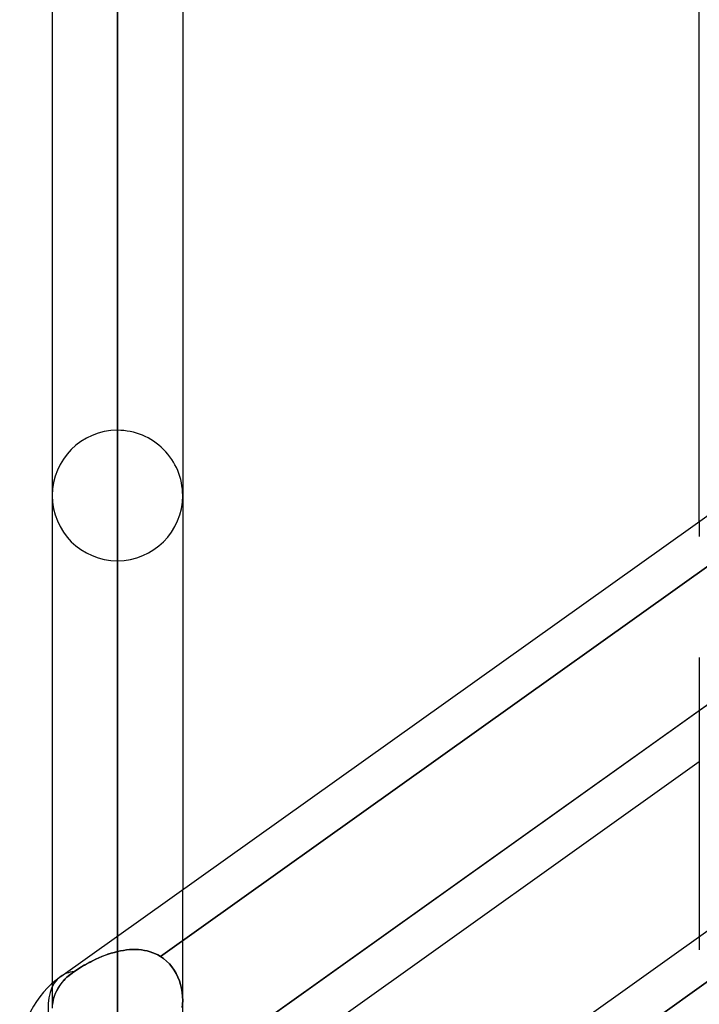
# Model space of a CAD drawing. Header units: millimetres. Extents: x -120 to 100, y -270 to 270.
# Tile 67 of 79: x -50 to -39, y 146 to 162. Entities that reach past the tile are written whole.
import ezdxf

# ---------------------------------------------------------------- set-up
doc = ezdxf.new("R2010")
doc.units = ezdxf.units.MM
doc.layers.add('MAIN-1', color=7, linetype='Continuous')
doc.layers.add('MAIN-2', color=7, linetype='Continuous')

msp = doc.modelspace()

# ---------------------------------------------------------------- linework, layer by layer
at = {"layer": 'MAIN-1'}
for p, q in [((-39.496, 153.95), (-39.496, 211.575)), ((-48.489, 147.543), (-48.489, 202.507)), ((-49.496, 201.5), (-49.496, 146.814)), ((-47.481, 201.5), (-47.481, 148.261)), ((-49.366, 146.919), (-29.366, 161.167)), ((-49.366, 140.507), (-29.366, 154.755)), ((-39.496, 151.847), (-39.496, 147.538)), ((-47.79, 145.117), (-39.496, 151.026)), ((-47.253, 144.712), (-39.496, 150.239))]:
    msp.add_line(p, q, dxfattribs=at)
msp.add_arc((-48.489, 145.688), 1.511, 125.4658, 179.9998, dxfattribs=at)
msp.add_ellipse((-48.489, 145.688), major_axis=(-0.877, 1.231), ratio=0.501864, start_param=0.000005, end_param=1.472587, dxfattribs=at)
at = {"layer": 'MAIN-2'}
for p, q in [((-48.489, 147.305), (-48.489, 202.507)), ((-48.489, 200.493), (-48.489, 145.98)), ((-48.489, 136.286), (-48.489, 186.791)), ((-48.489, 184.775), (-48.489, 134.861)), ((-48.489, 125.166), (-48.489, 171.073)), ((-48.489, 169.059), (-48.489, 123.74)), ((-48.489, 114.045), (-48.489, 155.357)), ((-39.496, 153.95), (-39.496, 153.716)), ((-48.489, 153.341), (-48.489, 112.619)), ((-39.241, 153.345), (-47.826, 147.229)), ((-47.826, 147.229), (-39.241, 153.345)), ((-39.209, 151.23), (-47.79, 145.117)), ((-39.496, 151.026), (-39.209, 151.23)), ((-47.481, 146.546), (-47.481, 148.261)), ((-48.489, 147.543), (-48.489, 147.305)), ((-39.496, 147.538), (-39.496, 147.331)), ((-48.684, 147.244), (-48.732, 147.226)), ((-48.728, 147.227), (-48.681, 147.246)), ((-48.636, 147.262), (-48.684, 147.244)), ((-48.681, 147.246), (-48.633, 147.263)), ((-48.587, 147.278), (-48.636, 147.262)), ((-48.633, 147.263), (-48.585, 147.278)), ((-48.538, 147.292), (-48.587, 147.278)), ((-48.585, 147.278), (-48.537, 147.292)), ((-48.489, 147.305), (-48.538, 147.292)), ((-48.537, 147.292), (-48.489, 147.305)), ((-48.489, 147.305), (-48.442, 147.315)), ((-48.442, 147.315), (-48.489, 147.305)), ((-48.442, 147.315), (-48.395, 147.323)), ((-48.395, 147.323), (-48.442, 147.315)), ((-48.395, 147.323), (-48.348, 147.329)), ((-48.348, 147.329), (-48.395, 147.323)), ((-48.348, 147.329), (-48.301, 147.334)), ((-48.301, 147.334), (-48.348, 147.329)), ((-48.301, 147.334), (-48.254, 147.336)), ((-48.254, 147.336), (-48.301, 147.334)), ((-48.254, 147.336), (-48.208, 147.336)), ((-48.208, 147.336), (-48.254, 147.336)), ((-48.208, 147.336), (-48.162, 147.334)), ((-48.162, 147.334), (-48.208, 147.336)), ((-48.162, 147.334), (-48.117, 147.329)), ((-48.117, 147.329), (-48.162, 147.334)), ((-48.117, 147.329), (-48.072, 147.322)), ((-48.072, 147.322), (-48.117, 147.329)), ((-48.072, 147.322), (-48.028, 147.313)), ((-48.028, 147.313), (-48.072, 147.322)), ((-48.028, 147.313), (-47.985, 147.301)), ((-47.985, 147.301), (-48.028, 147.313)), ((-47.985, 147.301), (-47.944, 147.287)), ((-47.944, 147.287), (-47.985, 147.301)), ((-47.944, 147.287), (-47.903, 147.27)), ((-47.903, 147.27), (-47.944, 147.287)), ((-47.903, 147.27), (-47.864, 147.251)), ((-47.864, 147.251), (-47.903, 147.27)), ((-47.864, 147.251), (-47.826, 147.229)), ((-47.826, 147.229), (-47.864, 147.251)), ((-49.002, 147.092), (-49.044, 147.068)), ((-49.043, 147.069), (-49, 147.094)), ((-48.959, 147.117), (-49.002, 147.092)), ((-49, 147.094), (-48.957, 147.118)), ((-48.915, 147.14), (-48.959, 147.117)), ((-48.957, 147.118), (-48.912, 147.142)), ((-48.871, 147.163), (-48.915, 147.14)), ((-48.912, 147.142), (-48.867, 147.164)), ((-48.825, 147.185), (-48.871, 147.163)), ((-48.867, 147.164), (-48.821, 147.187)), ((-48.779, 147.206), (-48.825, 147.185)), ((-48.821, 147.187), (-48.775, 147.207)), ((-48.732, 147.226), (-48.779, 147.206)), ((-48.775, 147.207), (-48.728, 147.227)), ((-47.776, 147.195), (-47.826, 147.229)), ((-47.826, 147.229), (-47.776, 147.195)), ((-47.729, 147.157), (-47.776, 147.195)), ((-47.776, 147.195), (-47.729, 147.157)), ((-47.687, 147.114), (-47.729, 147.157)), ((-47.729, 147.157), (-47.687, 147.114)), ((-47.648, 147.068), (-47.687, 147.114)), ((-47.687, 147.114), (-47.648, 147.068)), ((-49.256, 146.919), (-49.211, 146.957)), ((-49.218, 146.952), (-49.244, 146.93)), ((-49.191, 146.972), (-49.218, 146.952)), ((-49.211, 146.957), (-49.162, 146.992)), ((-49.162, 146.992), (-49.191, 146.972)), ((-49.124, 147.018), (-49.162, 146.992)), ((-49.162, 146.992), (-49.124, 147.018)), ((-49.085, 147.043), (-49.124, 147.018)), ((-49.124, 147.018), (-49.084, 147.043)), ((-49.044, 147.068), (-49.085, 147.043)), ((-49.084, 147.043), (-49.043, 147.069)), ((-39.209, 146.956), (-47.79, 140.842)), ((-47.79, 140.842), (-39.209, 146.956)), ((-47.612, 147.018), (-47.648, 147.068)), ((-47.648, 147.068), (-47.613, 147.019)), ((-47.613, 147.019), (-47.582, 146.966)), ((-47.581, 146.966), (-47.612, 147.018)), ((-47.582, 146.966), (-47.555, 146.911)), ((-47.555, 146.91), (-47.581, 146.966)), ((-49.496, 146.814), (-49.496, 146.428)), ((-49.407, 146.74), (-49.376, 146.787)), ((-49.364, 146.804), (-49.383, 146.777)), ((-49.376, 146.787), (-49.34, 146.833)), ((-49.342, 146.83), (-49.364, 146.804)), ((-49.32, 146.857), (-49.342, 146.83)), ((-49.34, 146.833), (-49.3, 146.877)), ((-49.296, 146.882), (-49.32, 146.857)), ((-49.3, 146.877), (-49.256, 146.919)), ((-49.27, 146.906), (-49.296, 146.882)), ((-49.244, 146.93), (-49.27, 146.906)), ((-47.555, 146.911), (-47.532, 146.853)), ((-47.532, 146.853), (-47.555, 146.91)), ((-47.514, 146.793), (-47.532, 146.853)), ((-47.532, 146.853), (-47.514, 146.794)), ((-47.514, 146.794), (-47.499, 146.733)), ((-47.499, 146.733), (-47.514, 146.793)), ((-49.472, 146.592), (-49.454, 146.644)), ((-49.456, 146.639), (-49.467, 146.609)), ((-49.444, 146.668), (-49.456, 146.639)), ((-49.454, 146.644), (-49.432, 146.694)), ((-49.431, 146.696), (-49.444, 146.668)), ((-49.432, 146.694), (-49.407, 146.74)), ((-49.417, 146.723), (-49.431, 146.696)), ((-49.401, 146.75), (-49.417, 146.723)), ((-49.383, 146.777), (-49.401, 146.75)), ((-47.489, 146.671), (-47.499, 146.733)), ((-47.499, 146.733), (-47.489, 146.671)), ((-47.483, 146.608), (-47.489, 146.671)), ((-47.489, 146.671), (-47.483, 146.608)), ((-49.493, 146.486), (-49.485, 146.539)), ((-49.489, 146.517), (-49.493, 146.486)), ((-49.483, 146.548), (-49.489, 146.517)), ((-49.485, 146.539), (-49.472, 146.592)), ((-49.476, 146.578), (-49.483, 146.548)), ((-49.467, 146.609), (-49.476, 146.578)), ((-47.487, 146.439), (-47.483, 146.492)), ((-47.483, 146.492), (-47.487, 146.439)), ((-47.481, 146.546), (-47.483, 146.608)), ((-47.483, 146.608), (-47.481, 146.546)), ((-47.483, 146.492), (-47.481, 146.546)), ((-47.481, 146.546), (-47.483, 146.492)), ((-47.481, 144.735), (-47.481, 146.546))]:
    msp.add_line(p, q, dxfattribs=at)
for start, end in [(90, 180), (359.9999, 90), (180, 270), (270, 359.9999)]:
    msp.add_arc((-48.489, 154.349), 1.008, start, end, dxfattribs=at)
for start_param, end_param in [(-0.278086, -0.001076), (-0.278086, -0.001076), (0.000005, 1.472587), (-0.001076, 0.000005), (-0.001076, 0.000005)]:
    msp.add_ellipse((-48.489, 145.688), major_axis=(-0.877, 1.231), ratio=0.501864, start_param=start_param, end_param=end_param, dxfattribs=at)

doc.saveas('drawing.dxf')
